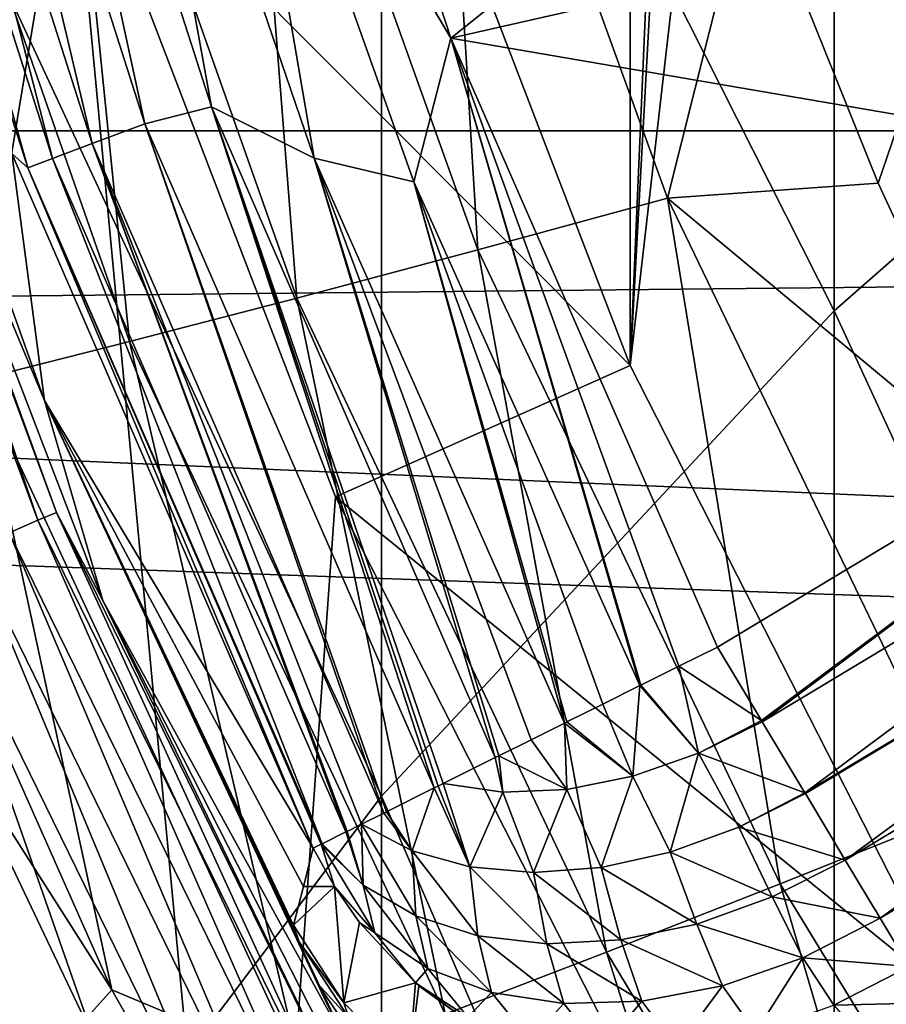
# Model space of a CAD drawing. Header units: metres. Extents: x -22 to 72, y -222 to 22.
# Tile 63 of 256: x -10.54 to -9.2, y -5.26 to -3.73. Entities that reach past the tile are written whole.
import ezdxf

# ---------------------------------------------------------------- set-up
doc = ezdxf.new("R2010")
doc.units = ezdxf.units.M
doc.layers.add('solid_509499_SW0002', color=7, linetype='CONTINUOUS')

msp = doc.modelspace()

# ---------------------------------------------------------------- linework, layer by layer
at = {"layer": 'solid_509499_SW0002'}
for points in [[(-9.592259, -4.270661, 158.443756), (-9.986102, -3.244651, 158.443756), (-9.592259, 4.270661, 158.443756)], [(-9.386215, 0.508855, 158.443756), (-9.592259, -4.270661, 158.443756), (-9.592259, 4.270661, 158.443756)], [(-9.386215, 0.508855, 158.443756), (-9.386215, -0.508855, 158.443756), (-9.592259, -4.270661, 158.443756)], [(-9.386215, -0.508855, 158.443756), (-9.276181, -1.520679, 158.443756), (-9.592259, -4.270661, 158.443756)], [(-9.276181, -1.520679, 158.443756), (-9.093266, -5.25, 158.443756), (-9.592259, -4.270661, 158.443756)], [(-9.276181, -1.520679, 158.443756), (-9.057377, -2.514746, 158.443756), (-9.093266, -5.25, 158.443756)], [(22.158175, -3.907085), (-22.158175, -3.907085), (-22.414381, -1.961005)], [(22.414381, -1.961005), (22.158175, -3.907085), (-22.414381, -1.961005)], [(-8.522372, -1.982844, 103), (-9.208077, -3.988055, 103), (-9.405423, -3.497324, 103)], [(-8.522372, -1.982844, 103), (-8.984696, -4.468614, 103), (-9.208077, -3.988055, 103)], [(-9.276126, -4.185987, 272.376556), (-9.276126, -2.008877, 269.319733), (-9.977635, -2.796787, 268.796387)], [(-9.276126, -4.185987, 272.376556), (-8.485281, -3.49212, 272.90564), (-9.276126, -2.008877, 269.319733)], [(20.046637, -2.038353, 0.034086), (-20.001255, -2.443819, 0.034086), (19.777647, -3.855799, 0.034086)], [(-10.759605, -2.28711, 120.443748), (-10.461612, -3.399212, 120.443748), (-10.773621, -5.284797, 120.443748)], [(19.777647, -3.855799, 0.034086), (-20.001255, -2.443819, 0.034086), (-19.695524, -4.255446, 0.034086)], [(-9.87059, -3.763526, 111.693748), (-10.190219, -2.784263, 111.693748), (-10.214479, -3.179905, 111.706749)], [(-9.87059, -3.763526, 111.693748), (-8.785156, -2.895432, 111.693748), (-10.190219, -2.784263, 111.693748)], [(-9.977635, -4.938154, 271.80304), (-9.977635, -2.796787, 268.796387), (-10.583055, -3.638181, 268.237518)], [(-9.977635, -4.938154, 271.80304), (-9.276126, -4.185987, 272.376556), (-9.977635, -2.796787, 268.796387)], [(-10.686682, -2.826256, 111.894188), (-10.344801, -3.895893, 111.894188), (-10.578361, -2.822255, 111.808891)], [(-10.344801, -3.895893, 111.894188), (-10.241661, -3.869781, 111.808891), (-10.578361, -2.822255, 111.808891)], [(-10.391912, -3.042596, 111.745613), (-10.578361, -2.822255, 111.808891), (-10.241661, -3.869781, 111.808891)], [(-10.771034, -2.848565, 111.998299), (-10.426455, -3.926645, 111.998299), (-10.686682, -2.826256, 111.894188)], [(-10.426455, -3.926645, 111.998299), (-10.344801, -3.895893, 111.894188), (-10.686682, -2.826256, 111.894188)], [(-10.834359, -2.865312, 112.117302), (-10.487754, -3.94973, 112.117302), (-10.771034, -2.848565, 111.998299)], [(-10.487754, -3.94973, 112.117302), (-10.426455, -3.926645, 111.998299), (-10.771034, -2.848565, 111.998299)], [(-10.874271, -2.875867, 112.246719), (-10.526389, -3.96428, 112.246719), (-10.834359, -2.865312, 112.117302)], [(-10.526389, -3.96428, 112.246719), (-10.487754, -3.94973, 112.117302), (-10.834359, -2.865312, 112.117302)], [(-10.874271, -2.875867, 112.246719), (-10.551212, -3.942264, 112.381531), (-10.526389, -3.96428, 112.246719)], [(-9.87059, -3.763526, 111.693748), (-8.574806, -3.469177, 111.693748), (-8.785156, -2.895432, 111.693748)], [(-9.828763, -4.091325, 103.095833), (-10.195165, -3.066293, 103.095833), (-9.893401, -3.01985, 103.024078)], [(-9.534636, -4.011182, 103.024078), (-9.893401, -3.01985, 103.024078), (-9.405423, -3.497324, 103)], [(-9.828763, -4.091325, 103.095833), (-9.893401, -3.01985, 103.024078), (-9.534636, -4.011182, 103.024078)], [(-10.08236, -3.949081, 111.745613), (-10.391912, -3.042596, 111.745613), (-10.241661, -3.869781, 111.808891)], [(-10.214479, -3.179905, 111.706749), (-10.391912, -3.042596, 111.745613), (-10.08236, -3.949081, 111.745613)], [(-10.109018, -4.166017, 103.213539), (-10.48254, -3.108746, 103.213539), (-10.195165, -3.066293, 103.095833)], [(-10.109018, -4.166017, 103.213539), (-10.195165, -3.066293, 103.095833), (-9.828763, -4.091325, 103.095833)], [(-10.368624, -4.233543, 103.374344), (-10.748588, -3.146285, 103.374344), (-10.48254, -3.108746, 103.213539)], [(-10.368624, -4.233543, 103.374344), (-10.48254, -3.108746, 103.213539), (-10.109018, -4.166017, 103.213539)], [(-10.368624, -4.233543, 103.374344), (-10.601295, -4.292389, 103.574371), (-10.748588, -3.146285, 103.374344)], [(-9.927684, -3.986036, 111.706749), (-10.214479, -3.179905, 111.706749), (-10.08236, -3.949081, 111.745613)], [(-9.87059, -3.763526, 111.693748), (-10.214479, -3.179905, 111.706749), (-9.927684, -3.986036, 111.706749)], [(-9.986106, -3.244641, 143.443756), (-9.592257, -4.270667, 143.443756), (-10.461637, -3.399138, 142.577728)], [(-9.986106, -3.244641, 143.443756), (-9.986102, -3.244651, 158.443756), (-9.592259, -4.270661, 158.443756)], [(-9.986106, -3.244641, 143.443756), (-9.592259, -4.270661, 158.443756), (-9.592257, -4.270667, 143.443756)], [(-10.872284, -3.280307, 117.693748), (-10.500564, -4.324943, 117.693748), (-10.551212, -3.942264, 112.381531)], [(-10.837065, -3.521176, 119.893799), (-10.500564, -4.324943, 117.693748), (-10.872284, -3.280307, 117.693748)], [(-10.461612, -3.399212, 120.443748), (-10.183717, -6.34759, 120.443748), (-10.773621, -5.284797, 120.443748)], [(-10.461637, -3.399138, 142.577728), (-10.049041, -4.474012, 142.577728), (-10.461612, -3.399212, 120.443748)], [(-9.592257, -4.270667, 143.443756), (-10.049041, -4.474012, 142.577728), (-10.461637, -3.399138, 142.577728)], [(-10.461612, -3.399212, 120.443748), (-10.049007, -4.474086, 120.443748), (-10.183717, -6.34759, 120.443748)], [(-10.049041, -4.474012, 142.577728), (-10.049007, -4.474086, 120.443748), (-10.461612, -3.399212, 120.443748)], [(-10.883154, -3.414612, 119.970947), (-10.912917, -3.42395, 120.04287), (-10.510531, -4.510424, 120.04287)], [(-10.481866, -4.498123, 119.970947), (-10.837065, -3.521176, 119.893799), (-10.883154, -3.414612, 119.970947)], [(-10.481866, -4.498123, 119.970947), (-10.883154, -3.414612, 119.970947), (-10.510531, -4.510424, 120.04287)], [(-10.510531, -4.510424, 120.04287), (-10.912917, -3.42395, 120.04287), (-10.555341, -4.529654, 120.104256)], [(-9.87059, -3.763526, 111.693748), (-8.327033, -4.027781, 111.693748), (-8.574806, -3.469177, 111.693748)], [(-8.485281, -5.899546, 275.858307), (-8.485281, -3.49212, 272.90564), (-9.276126, -4.185987, 272.376556)], [(-9.534636, -4.011182, 103.024078), (-9.405423, -3.497324, 103), (-9.208077, -3.988055, 103)], [(-10.837065, -3.521176, 119.893799), (-10.409636, -4.634668, 119.893799), (-10.500564, -4.324943, 117.693748)], [(-10.481866, -4.498123, 119.970947), (-10.409636, -4.634668, 119.893799), (-10.837065, -3.521176, 119.893799)], [(-10.583055, -5.741378, 271.190582), (-9.977635, -4.938154, 271.80304), (-10.583055, -3.638181, 268.237518)], [(-9.87059, -3.763526, 111.693748), (-9.927684, -3.986036, 111.706749), (-9.577385, -4.766669, 111.706749)], [(-9.87059, -3.763526, 111.693748), (-9.457183, -4.706844, 111.693748), (-8.327033, -4.027781, 111.693748)], [(-9.516799, -4.736515, 111.696922), (-9.457183, -4.706844, 111.693748), (-9.87059, -3.763526, 111.693748)], [(-9.575962, -4.765961, 111.706444), (-9.87059, -3.763526, 111.693748), (-9.577385, -4.766669, 111.706749)], [(-9.575962, -4.765961, 111.706444), (-9.516799, -4.736515, 111.696922), (-9.87059, -3.763526, 111.693748)], [(19.777647, -3.855799, 0.034086), (-19.695524, -4.255446, 0.034086), (19.344248, -5.641149, 0.034086)], [(-10.344801, -3.895893, 111.894188), (-9.896098, -4.925292, 111.894119), (-10.241661, -3.869781, 111.808891)], [(-9.882395, -4.918472, 111.879547), (-9.801473, -4.878198, 111.808853), (-10.241661, -3.869781, 111.808891)], [(-10.08236, -3.949081, 111.745613), (-10.241661, -3.869781, 111.808891), (-9.801473, -4.878198, 111.808853)], [(-9.890023, -4.922269, 111.88755), (-9.882395, -4.918472, 111.879547), (-10.241661, -3.869781, 111.808891)], [(-9.896098, -4.925292, 111.894119), (-9.890023, -4.922269, 111.88755), (-10.241661, -3.869781, 111.808891)], [(-10.426455, -3.926645, 111.998299), (-9.974256, -4.964192, 111.998268), (-10.344801, -3.895893, 111.894188)], [(-9.970078, -4.962112, 111.991539), (-9.896098, -4.925292, 111.894119), (-10.344801, -3.895893, 111.894188)], [(-9.974256, -4.964192, 111.998268), (-9.970078, -4.962112, 111.991539), (-10.344801, -3.895893, 111.894188)], [(21.73333, -5.823431), (-21.73333, -5.823431), (-22.158175, -3.907085)], [(22.158175, -3.907085), (21.73333, -5.823431), (-22.158175, -3.907085)], [(-10.487754, -3.94973, 112.117302), (-10.032921, -4.99339, 112.117317), (-10.426455, -3.926645, 111.998299)], [(-10.008994, -4.981482, 112.061974), (-9.974256, -4.964192, 111.998268), (-10.426455, -3.926645, 111.998299)], [(-10.031193, -4.992529, 112.112869), (-10.008994, -4.981482, 112.061974), (-10.426455, -3.926645, 111.998299)], [(-10.032921, -4.99339, 112.117317), (-10.031193, -4.992529, 112.112869), (-10.426455, -3.926645, 111.998299)], [(-10.500564, -4.324943, 117.693748), (-10.083761, -5.018693, 112.381531), (-10.551212, -3.942264, 112.381531)], [(-10.526389, -3.96428, 112.246719), (-10.551212, -3.942264, 112.381531), (-10.083761, -5.018693, 112.381531)], [(-10.526389, -3.96428, 112.246719), (-10.069612, -5.011651, 112.245346), (-10.487754, -3.94973, 112.117302)], [(-10.069612, -5.011651, 112.245346), (-10.032921, -4.99339, 112.117317), (-10.487754, -3.94973, 112.117302)], [(-9.79578, -4.875365, 111.804726), (-10.08236, -3.949081, 111.745613), (-9.801473, -4.878198, 111.808853)], [(-9.746054, -4.850616, 111.77256), (-9.693916, -4.824667, 111.745621), (-10.08236, -3.949081, 111.745613)], [(-9.927684, -3.986036, 111.706749), (-10.08236, -3.949081, 111.745613), (-9.693916, -4.824667, 111.745621)], [(-9.79578, -4.875365, 111.804726), (-9.746054, -4.850616, 111.77256), (-10.08236, -3.949081, 111.745613)], [(-10.071371, -5.012526, 112.254715), (-10.526389, -3.96428, 112.246719), (-10.083761, -5.018693, 112.381531)], [(-10.071371, -5.012526, 112.254715), (-10.069612, -5.011651, 112.245346), (-10.526389, -3.96428, 112.246719)], [(-9.690436, -4.822935, 111.744049), (-9.927684, -3.986036, 111.706749), (-9.693916, -4.824667, 111.745621)], [(-9.63478, -4.795235, 111.72245), (-9.577385, -4.766669, 111.706749), (-9.927684, -3.986036, 111.706749)], [(-9.690436, -4.822935, 111.744049), (-9.63478, -4.795235, 111.72245), (-9.927684, -3.986036, 111.706749)], [(-9.534636, -4.011182, 103.024078), (-9.208077, -3.988055, 103), (-8.984696, -4.468614, 103)], [(-9.359609, -5.073585, 103.095833), (-9.828763, -4.091325, 103.095833), (-9.534636, -4.011182, 103.024078)], [(-9.076832, -4.960847, 103.024078), (-9.534636, -4.011182, 103.024078), (-8.984696, -4.468614, 103)], [(-9.359609, -5.073585, 103.095833), (-9.534636, -4.011182, 103.024078), (-9.076832, -4.960847, 103.024078)], [(-9.457183, -4.706844, 111.693748), (-9.388617, -4.820958, 111.706528), (-8.327033, -4.027781, 111.693748)], [(-9.388617, -4.820958, 111.706528), (-9.387619, -4.822618, 111.706902), (-8.327033, -4.027781, 111.693748)], [(-9.387619, -4.822618, 111.706902), (-8.267086, -4.149433, 111.706924), (-8.327033, -4.027781, 111.693748)], [(-9.629176, -5.179471, 103.213539), (-10.109018, -4.166017, 103.213539), (-9.828763, -4.091325, 103.095833)], [(-9.629176, -5.179471, 103.213539), (-9.828763, -4.091325, 103.095833), (-9.359609, -5.073585, 103.095833)], [(-9.387619, -4.822618, 111.706902), (-9.321411, -4.932806, 111.745285), (-8.267086, -4.149433, 111.706924)], [(-9.321411, -4.932806, 111.745285), (-8.207916, -4.265281, 111.745819), (-8.267086, -4.149433, 111.706924)], [(-9.879005, -5.27603, 103.374344), (-10.368624, -4.233543, 103.374344), (-10.109018, -4.166017, 103.213539)], [(-9.879005, -5.27603, 103.374344), (-10.109018, -4.166017, 103.213539), (-9.629176, -5.179471, 103.213539)], [(-9.276126, -6.557496, 275.285187), (-9.276126, -4.185987, 272.376556), (-9.977635, -4.938154, 271.80304)], [(-9.276126, -6.557496, 275.285187), (-8.485281, -5.899546, 275.858307), (-9.276126, -4.185987, 272.376556)], [(-10.996966, -4.295867, 104.071968), (-10.8549, -4.205697, 103.8088), (-10.396028, -5.238259, 103.8088)], [(-10.396028, -5.238259, 103.8088), (-10.8549, -4.205697, 103.8088), (-10.601295, -4.292389, 103.574371)], [(-10.368624, -4.233543, 103.374344), (-10.103039, -5.361032, 103.574371), (-10.601295, -4.292389, 103.574371)], [(-9.879005, -5.27603, 103.374344), (-10.103039, -5.361032, 103.574371), (-10.368624, -4.233543, 103.374344)], [(19.344248, -5.641149, 0.034086), (-19.695524, -4.255446, 0.034086), (-19.226065, -6.031656, 0.034086)], [(-9.592257, -4.270667, 143.443756), (-9.093266, -5.25, 143.443756), (-10.049041, -4.474012, 142.577728)], [(-9.592257, -4.270667, 143.443756), (-9.592259, -4.270661, 158.443756), (-9.093266, -5.25, 158.443756)], [(-9.592257, -4.270667, 143.443756), (-9.093266, -5.25, 158.443756), (-9.093266, -5.25, 143.443756)], [(-9.321411, -4.932806, 111.745285), (-9.320669, -4.93404, 111.745872), (-8.207916, -4.265281, 111.745819)], [(-9.320669, -4.93404, 111.745872), (-9.258851, -5.036923, 111.809189), (-8.207916, -4.265281, 111.745819)], [(-9.258851, -5.036923, 111.809189), (-8.151774, -4.371621, 111.809128), (-8.207916, -4.265281, 111.745819)], [(-10.514431, -5.369774, 104.071968), (-10.996966, -4.295867, 104.071968), (-10.396028, -5.238259, 103.8088)], [(-10.662455, -5.348238, 104.357529), (-10.996966, -4.295867, 104.071968), (-10.514431, -5.369774, 104.071968)], [(-10.396028, -5.238259, 103.8088), (-10.601295, -4.292389, 103.574371), (-10.103039, -5.361032, 103.574371)], [(-10.099006, -5.078115, 114.685646), (-10.083761, -5.018693, 112.381531), (-10.500564, -4.324943, 117.693748)], [(-10.500564, -4.324943, 117.693748), (-10.114202, -5.137836, 117.005966), (-10.099006, -5.078115, 114.685646)], [(-10.500564, -4.324943, 117.693748), (-10.109891, -5.15312, 117.182983), (-10.114202, -5.137836, 117.005966)], [(-10.500564, -4.324943, 117.693748), (-10.105714, -5.163704, 117.245422), (-10.109891, -5.15312, 117.182983)], [(-10.500564, -4.324943, 117.693748), (-10.09425, -5.190456, 117.360092), (-10.105714, -5.163704, 117.245422)], [(-10.500564, -4.324943, 117.693748), (-10.077055, -5.228216, 117.47757), (-10.09425, -5.190456, 117.360092)], [(-10.500564, -4.324943, 117.693748), (-10.06706, -5.249489, 117.53199), (-10.077055, -5.228216, 117.47757)], [(-10.500564, -4.324943, 117.693748), (-10.028742, -5.328349, 117.693748), (-10.06706, -5.249489, 117.53199)], [(-10.409636, -4.634668, 119.893799), (-10.028742, -5.328349, 117.693748), (-10.500564, -4.324943, 117.693748)], [(-9.258851, -5.036923, 111.809189), (-9.20475, -5.126962, 111.893974), (-8.151774, -4.371621, 111.809128)], [(-9.20475, -5.126962, 111.893974), (-8.101357, -4.46436, 111.894295), (-8.151774, -4.371621, 111.809128)], [(-9.20475, -5.126962, 111.893974), (-9.159706, -5.201929, 111.998276), (-8.101357, -4.46436, 111.894295)], [(-10.049007, -4.474086, 120.443748), (-9.526299, -5.499966, 120.443748), (-10.183717, -6.34759, 120.443748)], [(-10.049041, -4.474012, 142.577728), (-9.52629, -5.499981, 142.577728), (-10.049007, -4.474086, 120.443748)], [(-9.093266, -5.25, 143.443756), (-9.52629, -5.499981, 142.577728), (-10.049041, -4.474012, 142.577728)], [(-9.52629, -5.499981, 142.577728), (-9.526299, -5.499966, 120.443748), (-10.049007, -4.474086, 120.443748)], [(-10.481866, -4.498123, 119.970947), (-10.510531, -4.510424, 120.04287), (-10.000293, -5.550615, 120.04287)], [(-9.97302, -5.535477, 119.970947), (-10.409636, -4.634668, 119.893799), (-10.481866, -4.498123, 119.970947)], [(-9.97302, -5.535477, 119.970947), (-10.481866, -4.498123, 119.970947), (-10.000293, -5.550615, 120.04287)], [(-10.510531, -4.510424, 120.04287), (-10.555341, -4.529654, 120.104256), (-10.042927, -5.574279, 120.104256)], [(-10.000293, -5.550615, 120.04287), (-10.510531, -4.510424, 120.04287), (-10.042927, -5.574279, 120.104256)], [(-10.555341, -4.529654, 120.104256), (-10.613234, -4.554497, 120.150909), (-10.09801, -5.604853, 120.150909)], [(-10.042927, -5.574279, 120.104256), (-10.555341, -4.529654, 120.104256), (-10.09801, -5.604853, 120.150909)], [(-10.613234, -4.554497, 120.150909), (-10.680258, -4.58326, 120.179649), (-10.16178, -5.640248, 120.179649)], [(-10.09801, -5.604853, 120.150909), (-10.613234, -4.554497, 120.150909), (-10.16178, -5.640248, 120.179649)], [(-10.680258, -4.58326, 120.179649), (-10.68844, -4.7588, 120.188515), (-10.424736, -5.311668, 120.188515)], [(-10.16178, -5.640248, 120.179649), (-10.680258, -4.58326, 120.179649), (-10.424736, -5.311668, 120.188515)], [(-10.409636, -4.634668, 119.893799), (-9.868155, -5.697382, 119.893799), (-10.028742, -5.328349, 117.693748)], [(-9.97302, -5.535477, 119.970947), (-9.868155, -5.697382, 119.893799), (-10.409636, -4.634668, 119.893799)], [(-9.516799, -4.736515, 111.696922), (-9.388617, -4.820958, 111.706528), (-9.457183, -4.706844, 111.693748)], [(-9.486499, -4.871247, 111.713966), (-9.516799, -4.736515, 111.696922), (-9.575962, -4.765961, 111.706444)], [(-9.486499, -4.871247, 111.713966), (-9.388617, -4.820958, 111.706528), (-9.516799, -4.736515, 111.696922)], [(-10.424736, -5.311668, 120.188515), (-10.68844, -4.7588, 120.188515), (-19.563604, -9.421335, 120.013718)], [(-9.588409, -4.907213, 111.736), (-9.577385, -4.766669, 111.706749), (-9.63478, -4.795235, 111.72245)], [(-9.486499, -4.871247, 111.713966), (-9.577385, -4.766669, 111.706749), (-9.588409, -4.907213, 111.736)], [(-9.486499, -4.871247, 111.713966), (-9.575962, -4.765961, 111.706444), (-9.577385, -4.766669, 111.706749)], [(-9.588409, -4.907213, 111.736), (-9.63478, -4.795235, 111.72245), (-9.690436, -4.822935, 111.744049)], [(-9.486499, -4.871247, 111.713966), (-9.387619, -4.822618, 111.706902), (-9.388617, -4.820958, 111.706528)], [(-9.690708, -4.92757, 111.771866), (-9.693916, -4.824667, 111.745621), (-9.746054, -4.850616, 111.77256)], [(-9.588409, -4.907213, 111.736), (-9.690436, -4.822935, 111.744049), (-9.693916, -4.824667, 111.745621)], [(-9.588409, -4.907213, 111.736), (-9.693916, -4.824667, 111.745621), (-9.690708, -4.92757, 111.771866)], [(-9.486499, -4.871247, 111.713966), (-9.321411, -4.932806, 111.745285), (-9.387619, -4.822618, 111.706902)], [(-9.690708, -4.92757, 111.771866), (-9.746054, -4.850616, 111.77256), (-9.79578, -4.875365, 111.804726)], [(-9.789738, -4.931591, 111.820259), (-9.801473, -4.878198, 111.808853), (-9.882395, -4.918472, 111.879547)], [(-9.789738, -4.931591, 111.820259), (-9.79578, -4.875365, 111.804726), (-9.801473, -4.878198, 111.808853)], [(-9.690708, -4.92757, 111.771866), (-9.79578, -4.875365, 111.804726), (-9.789738, -4.931591, 111.820259)], [(-9.486499, -4.871247, 111.713966), (-9.588409, -4.907213, 111.736), (-9.530215, -5.024842, 111.774445)], [(-9.486499, -4.871247, 111.713966), (-9.530215, -5.024842, 111.774445), (-9.423723, -4.985857, 111.752632)], [(-9.486499, -4.871247, 111.713966), (-9.423723, -4.985857, 111.752632), (-9.321411, -4.932806, 111.745285)], [(-9.588409, -4.907213, 111.736), (-9.690708, -4.92757, 111.771866), (-9.6375, -5.048519, 111.81002)], [(-9.588409, -4.907213, 111.736), (-9.6375, -5.048519, 111.81002), (-9.530215, -5.024842, 111.774445)], [(-9.930475, -5.02273, 111.986061), (-9.896098, -4.925292, 111.894119), (-9.970078, -4.962112, 111.991539)], [(-9.840866, -5.047446, 111.917542), (-9.896098, -4.925292, 111.894119), (-9.930475, -5.02273, 111.986061)], [(-9.840866, -5.047446, 111.917542), (-9.890023, -4.922269, 111.88755), (-9.896098, -4.925292, 111.894119)], [(-9.840866, -5.047446, 111.917542), (-9.882395, -4.918472, 111.879547), (-9.890023, -4.922269, 111.88755)], [(-9.789738, -4.931591, 111.820259), (-9.882395, -4.918472, 111.879547), (-9.840866, -5.047446, 111.917542)], [(-9.690708, -4.92757, 111.771866), (-9.789738, -4.931591, 111.820259), (-9.74216, -5.056134, 111.858231)], [(-9.690708, -4.92757, 111.771866), (-9.74216, -5.056134, 111.858231), (-9.6375, -5.048519, 111.81002)], [(-9.977635, -7.270728, 274.66391), (-9.977635, -4.938154, 271.80304), (-10.583055, -5.741378, 271.190582)], [(-9.977635, -7.270728, 274.66391), (-9.276126, -6.557496, 275.285187), (-9.977635, -4.938154, 271.80304)], [(-9.789738, -4.931591, 111.820259), (-9.840866, -5.047446, 111.917542), (-9.74216, -5.056134, 111.858231)], [(-9.423723, -4.985857, 111.752632), (-9.320669, -4.93404, 111.745872), (-9.321411, -4.932806, 111.745285)], [(-9.423723, -4.985857, 111.752632), (-9.258851, -5.036923, 111.809189), (-9.320669, -4.93404, 111.745872)], [(-9.930475, -5.02273, 111.986061), (-9.974256, -4.964192, 111.998268), (-10.008994, -4.981482, 112.061974)], [(-9.930475, -5.02273, 111.986061), (-9.970078, -4.962112, 111.991539), (-9.974256, -4.964192, 111.998268)], [(-8.792604, -6.002803, 103.095833), (-9.359609, -5.073585, 103.095833), (-9.076832, -4.960847, 103.024078)], [(-10.006508, -5.075829, 112.165512), (-10.008994, -4.981482, 112.061974), (-10.031193, -4.992529, 112.112869)], [(-9.924664, -5.123551, 112.080994), (-10.008994, -4.981482, 112.061974), (-10.006508, -5.075829, 112.165512)], [(-9.930475, -5.02273, 111.986061), (-10.008994, -4.981482, 112.061974), (-9.924664, -5.123551, 112.080994)], [(-9.423723, -4.985857, 111.752632), (-9.530215, -5.024842, 111.774445), (-9.371941, -5.094168, 111.81694)], [(-9.423723, -4.985857, 111.752632), (-9.371941, -5.094168, 111.81694), (-9.258851, -5.036923, 111.809189)], [(-10.006508, -5.075829, 112.165512), (-10.032921, -4.99339, 112.117317), (-10.069612, -5.011651, 112.245346)], [(-10.006508, -5.075829, 112.165512), (-10.031193, -4.992529, 112.112869), (-10.032921, -4.99339, 112.117317)], [(-10.050549, -5.077972, 112.380318), (-10.083761, -5.018693, 112.381531), (-10.099006, -5.078115, 114.685646)], [(-10.050549, -5.077972, 112.380318), (-10.071371, -5.012526, 112.254715), (-10.083761, -5.018693, 112.381531)], [(-10.006508, -5.075829, 112.165512), (-10.069612, -5.011651, 112.245346), (-10.071371, -5.012526, 112.254715)], [(-9.988232, -5.149689, 112.284775), (-10.071371, -5.012526, 112.254715), (-10.050549, -5.077972, 112.380318)], [(-10.006508, -5.075829, 112.165512), (-10.071371, -5.012526, 112.254715), (-9.988232, -5.149689, 112.284775)], [(-9.930475, -5.02273, 111.986061), (-9.924664, -5.123551, 112.080994), (-9.828545, -5.154178, 112.003899)], [(-9.840866, -5.047446, 111.917542), (-9.930475, -5.02273, 111.986061), (-9.828545, -5.154178, 112.003899)], [(-9.530215, -5.024842, 111.774445), (-9.6375, -5.048519, 111.81002), (-9.489166, -5.136137, 111.841766)], [(-9.530215, -5.024842, 111.774445), (-9.489166, -5.136137, 111.841766), (-9.371941, -5.094168, 111.81694)], [(-9.840866, -5.047446, 111.917542), (-9.828545, -5.154178, 112.003899), (-9.721439, -5.166664, 111.936874)], [(-9.74216, -5.056134, 111.858231), (-9.840866, -5.047446, 111.917542), (-9.721439, -5.166664, 111.936874)], [(-9.6375, -5.048519, 111.81002), (-9.74216, -5.056134, 111.858231), (-9.607009, -5.160581, 111.88221)], [(-9.6375, -5.048519, 111.81002), (-9.607009, -5.160581, 111.88221), (-9.489166, -5.136137, 111.841766)], [(-9.371941, -5.094168, 111.81694), (-9.20475, -5.126962, 111.893974), (-9.258851, -5.036923, 111.809189)], [(-9.74216, -5.056134, 111.858231), (-9.721439, -5.166664, 111.936874), (-9.607009, -5.160581, 111.88221)], [(-10.050549, -5.077972, 112.380318), (-10.099006, -5.078115, 114.685646), (-10.114202, -5.137836, 117.005966)], [(-10.050549, -5.077972, 112.380318), (-10.114202, -5.137836, 117.005966), (-10.036487, -5.258303, 117.003555)], [(-10.01177, -5.133718, 112.379219), (-10.050549, -5.077972, 112.380318), (-10.036487, -5.258303, 117.003555)], [(-9.988232, -5.149689, 112.284775), (-10.050549, -5.077972, 112.380318), (-10.01177, -5.133718, 112.379219)], [(-10.006508, -5.075829, 112.165512), (-9.988232, -5.149689, 112.284775), (-9.90601, -5.2052, 112.19326)], [(-9.924664, -5.123551, 112.080994), (-10.006508, -5.075829, 112.165512), (-9.90601, -5.2052, 112.19326)], [(-9.048059, -6.138451, 103.213539), (-9.629176, -5.179471, 103.213539), (-9.359609, -5.073585, 103.095833)], [(-9.048059, -6.138451, 103.213539), (-9.359609, -5.073585, 103.095833), (-8.792604, -6.002803, 103.095833)], [(-9.371941, -5.094168, 111.81694), (-9.489166, -5.136137, 111.841766), (-9.3246, -5.188335, 111.903252)], [(-9.371941, -5.094168, 111.81694), (-9.3246, -5.188335, 111.903252), (-9.20475, -5.126962, 111.893974)], [(-9.924664, -5.123551, 112.080994), (-9.90601, -5.2052, 112.19326), (-9.807111, -5.242168, 112.109184)], [(-9.828545, -5.154178, 112.003899), (-9.924664, -5.123551, 112.080994), (-9.807111, -5.242168, 112.109184)], [(-10.105714, -5.163704, 117.245422), (-10.114202, -5.137836, 117.005966), (-10.109891, -5.15312, 117.182983)], [(-10.036487, -5.258303, 117.003555), (-10.114202, -5.137836, 117.005966), (-10.105714, -5.163704, 117.245422)], [(-9.925176, -5.227152, 112.377541), (-10.01177, -5.133718, 112.379219), (-10.036487, -5.258303, 117.003555)], [(-9.988232, -5.149689, 112.284775), (-10.01177, -5.133718, 112.379219), (-9.925176, -5.227152, 112.377541)], [(-9.489166, -5.136137, 111.841766), (-9.607009, -5.160581, 111.88221), (-9.449389, -5.231791, 111.930748)], [(-9.489166, -5.136137, 111.841766), (-9.449389, -5.231791, 111.930748), (-9.3246, -5.188335, 111.903252)], [(-9.3246, -5.188335, 111.903252), (-9.159706, -5.201929, 111.998276), (-9.20475, -5.126962, 111.893974)], [(-9.90601, -5.2052, 112.19326), (-9.988232, -5.149689, 112.284775), (-9.925176, -5.227152, 112.377541)], [(-9.828545, -5.154178, 112.003899), (-9.807111, -5.242168, 112.109184), (-9.695213, -5.259218, 112.035667)], [(-9.721439, -5.166664, 111.936874), (-9.828545, -5.154178, 112.003899), (-9.695213, -5.259218, 112.035667)], [(-10.077055, -5.228216, 117.47757), (-10.105714, -5.163704, 117.245422), (-10.09425, -5.190456, 117.360092)], [(-10.02871, -5.281271, 117.218956), (-10.105714, -5.163704, 117.245422), (-10.077055, -5.228216, 117.47757)], [(-10.02871, -5.281271, 117.218956), (-10.036487, -5.258303, 117.003555), (-10.105714, -5.163704, 117.245422)], [(-9.607009, -5.160581, 111.88221), (-9.721439, -5.166664, 111.936874), (-9.574476, -5.255715, 111.975441)], [(-9.721439, -5.166664, 111.936874), (-9.695213, -5.259218, 112.035667), (-9.574476, -5.255715, 111.975441)], [(-9.607009, -5.160581, 111.88221), (-9.574476, -5.255715, 111.975441), (-9.449389, -5.231791, 111.930748)], [(-9.284912, -6.26272, 103.374344), (-9.879005, -5.27603, 103.374344), (-9.629176, -5.179471, 103.213539)], [(-9.284912, -6.26272, 103.374344), (-9.629176, -5.179471, 103.213539), (-9.048059, -6.138451, 103.213539)], [(-9.3246, -5.188335, 111.903252), (-9.449389, -5.231791, 111.930748), (-9.398111, -5.304348, 112.03389)], [(-9.3246, -5.188335, 111.903252), (-9.398111, -5.304348, 112.03389), (-9.276503, -5.261806, 112.007263)], [(-9.3246, -5.188335, 111.903252), (-9.276503, -5.261806, 112.007263), (-9.159706, -5.201929, 111.998276)], [(-9.276503, -5.261806, 112.007263), (-9.12591, -5.258174, 112.117538), (-9.159706, -5.201929, 111.998276)], [(-9.90601, -5.2052, 112.19326), (-9.925176, -5.227152, 112.377541), (-9.844232, -5.280527, 112.288483)], [(-9.807111, -5.242168, 112.109184), (-9.90601, -5.2052, 112.19326), (-9.844232, -5.280527, 112.288483)], [(-10.028742, -5.328349, 117.693748), (-10.077055, -5.228216, 117.47757), (-10.06706, -5.249489, 117.53199)], [(-10.002736, -5.338322, 117.42762), (-10.077055, -5.228216, 117.47757), (-10.028742, -5.328349, 117.693748)], [(-10.02871, -5.281271, 117.218956), (-10.077055, -5.228216, 117.47757), (-10.002736, -5.338322, 117.42762)], [(-9.925176, -5.227152, 112.377541), (-10.036487, -5.258303, 117.003555), (-9.935852, -5.360417, 117.001747)], [(-9.920074, -5.231693, 112.377464), (-9.925176, -5.227152, 112.377541), (-9.935852, -5.360417, 117.001747)], [(-9.810836, -5.310686, 112.376305), (-9.920074, -5.231693, 112.377464), (-9.935852, -5.360417, 117.001747)], [(-9.810836, -5.310686, 112.376305), (-9.925176, -5.227152, 112.377541), (-9.920074, -5.231693, 112.377464)], [(-9.844232, -5.280527, 112.288483), (-9.925176, -5.227152, 112.377541), (-9.810836, -5.310686, 112.376305)], [(-9.449389, -5.231791, 111.930748), (-9.574476, -5.255715, 111.975441), (-9.520071, -5.327997, 112.077187)], [(-9.449389, -5.231791, 111.930748), (-9.520071, -5.327997, 112.077187), (-9.398111, -5.304348, 112.03389)], [(-10.514431, -5.369774, 104.071968), (-10.396028, -5.238259, 103.8088), (-9.83921, -6.22147, 103.8088)], [(-9.83921, -6.22147, 103.8088), (-10.396028, -5.238259, 103.8088), (-10.103039, -5.361032, 103.574371)], [(-9.807111, -5.242168, 112.109184), (-9.844232, -5.280527, 112.288483), (-9.747298, -5.315863, 112.206856)], [(-9.695213, -5.259218, 112.035667), (-9.807111, -5.242168, 112.109184), (-9.747298, -5.315863, 112.206856)], [(-10.02871, -5.281271, 117.218956), (-9.935852, -5.360417, 117.001747), (-10.036487, -5.258303, 117.003555)], [(-9.695213, -5.259218, 112.035667), (-9.747298, -5.315863, 112.206856), (-9.637907, -5.331882, 112.135551)], [(-9.574476, -5.255715, 111.975441), (-9.695213, -5.259218, 112.035667), (-9.637907, -5.331882, 112.135551)], [(-9.574476, -5.255715, 111.975441), (-9.637907, -5.331882, 112.135551), (-9.520071, -5.327997, 112.077187)], [(-9.093266, -5.25, 143.443756), (-8.494635, -6.171805, 143.443756), (-9.52629, -5.499981, 142.577728)], [(-9.276503, -5.261806, 112.007263), (-9.232121, -5.312941, 112.125435), (-9.12591, -5.258174, 112.117538)], [(-9.232121, -5.312941, 112.125435), (-9.104641, -5.293572, 112.247246), (-9.12591, -5.258174, 112.117538)]]:
    msp.add_3dface(points, dxfattribs=at)

doc.saveas('drawing.dxf')
